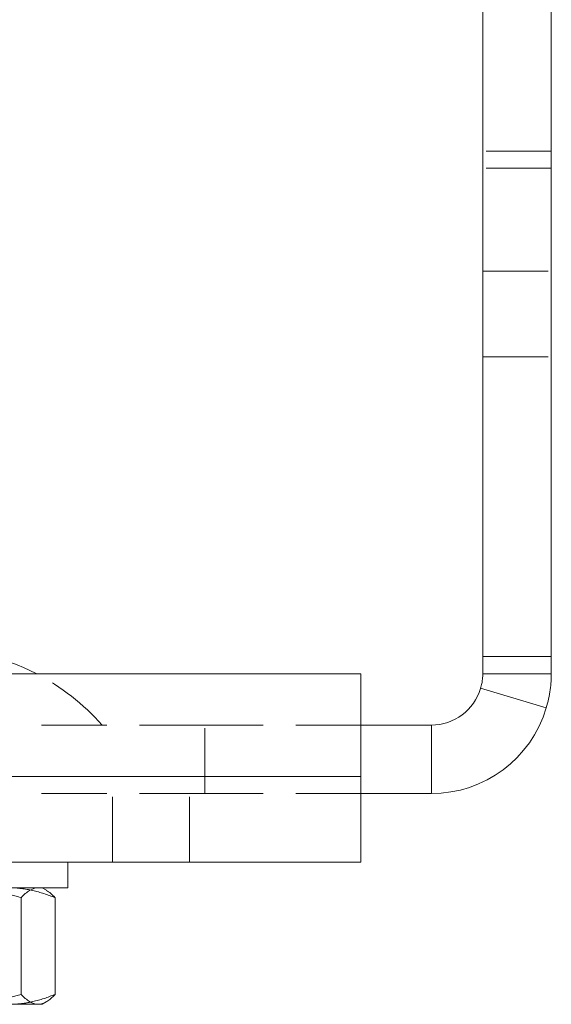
# Model space of a CAD drawing. Header units: millimetres. Extents: x 0 to 210, y 0 to 297.
# Tile 17 of 20: x 151 to 162, y 216 to 235. Entities that reach past the tile are written whole.
import ezdxf

# ---------------------------------------------------------------- set-up
doc = ezdxf.new("R2010")
doc.units = ezdxf.units.MM
doc.linetypes.add('HIDDEN', pattern=[1.905, 1.27, -0.635])

msp = doc.modelspace()

# ---------------------------------------------------------------- linework, layer by layer
at = {"color": 7, "linetype": 'Continuous', "lineweight": 15}
for p, q in [((160.458, 222.84), (160.458, 257.173)), ((161.791, 222.84), (161.791, 257.173)), ((160.458, 222.84), (161.791, 222.84)), ((160.458, 222.506), (160.458, 222.84)), ((161.791, 222.506), (161.791, 222.84)), ((158.089, 222.506), (134.756, 222.506)), ((158.089, 222.506), (158.089, 220.506)), ((160.458, 222.506), (161.791, 222.506)), ((161.694, 221.84), (160.416, 222.221)), ((159.458, 221.506), (158.089, 221.506)), ((159.458, 220.173), (159.458, 221.506)), ((158.089, 220.506), (134.756, 220.506)), ((158.089, 220.506), (158.089, 218.84)), ((159.458, 220.173), (158.089, 220.173)), ((158.089, 218.84), (134.756, 218.84)), ((152.387, 218.34), (152.387, 218.84)), ((147.053, 218.34), (152.387, 218.34)), ((151.969, 218.293), (151.887, 218.34)), ((151.479, 216.267), (151.479, 218.146)), ((152.14, 216.267), (152.14, 218.146)), ((151.887, 216.073), (151.968, 216.12)), ((150.269, 216.073), (151.81, 216.073)), ((151.81, 216.073), (151.887, 216.073))]:
    msp.add_line(p, q, dxfattribs=at)
at = {"color": 7, "linetype": 'HIDDEN', "lineweight": 0}
for p, q in [((161.791, 232.673), (160.458, 232.673)), ((161.791, 232.34), (160.458, 232.34)), ((160.458, 230.34), (161.791, 230.34)), ((160.458, 228.673), (161.791, 228.673)), ((155.053, 221.506), (134.756, 221.506)), ((155.053, 220.173), (155.053, 221.506)), ((158.089, 221.506), (155.053, 221.506)), ((159.458, 221.506), (159.458, 220.173)), ((158.089, 220.506), (134.756, 220.506)), ((155.053, 220.173), (134.756, 220.173)), ((153.256, 218.84), (153.256, 220.173)), ((154.756, 218.84), (154.756, 220.173)), ((158.089, 220.173), (155.053, 220.173))]:
    msp.add_line(p, q, dxfattribs=at)
at = {"color": 7, "linetype": 'Continuous', "lineweight": 15}
for centre, radius, start, end in [((149.72, 218.553), 4.454, 62.5899, 117.4101), ((159.458, 222.506), 1, 270, 343.3985), ((159.458, 222.506), 2.333, 270, 343.3985)]:
    msp.add_arc(centre, radius, start, end, dxfattribs=at)
at = {"color": 7, "linetype": 'HIDDEN', "lineweight": 0}
msp.add_arc((149.72, 218.553), 4.454, 41.5445, 62.5899, dxfattribs=at)
at = {"color": 7, "linetype": 'Continuous', "lineweight": 15}
for points, knots in [([(160.416, 222.221), (160.426, 222.254), (160.434, 222.286), (160.445, 222.345), (160.449, 222.372), (160.454, 222.418), (160.456, 222.439), (160.457, 222.476), (160.458, 222.492), (160.458, 222.506)], [0, 0, 0, 0, 0.25, 0.25, 0.5, 0.5, 0.75, 0.75, 1, 1, 1, 1]), ([(161.694, 221.84), (161.712, 221.899), (161.727, 221.959), (161.752, 222.077), (161.762, 222.136), (161.778, 222.25), (161.783, 222.305), (161.79, 222.41), (161.791, 222.46), (161.791, 222.506)], [0, 0, 0, 0, 0.25, 0.25, 0.5, 0.5, 0.75, 0.75, 1, 1, 1, 1]), ([(150.269, 218.34), (150.372, 218.34), (150.475, 218.335), (150.679, 218.318), (150.78, 218.304), (151.083, 218.254), (151.282, 218.205), (151.479, 218.146)], [0, 0, 0, 0, 0.25, 0.25, 0.5, 0.5, 1, 1, 1, 1]), ([(151.81, 218.34), (151.754, 218.34), (151.697, 218.321), (151.587, 218.253), (151.533, 218.205), (151.479, 218.146)], [0, 0, 0, 0, 0.5, 0.5, 1, 1, 1, 1]), ([(151.966, 218.289), (151.997, 218.271), (152.055, 218.236), (152.112, 218.176), (152.14, 218.146)], [0, 0, 0, 0, 0.515043, 1, 1, 1, 1]), ([(151.479, 216.267), (151.281, 216.208), (151.082, 216.159), (150.679, 216.092), (150.475, 216.073), (150.269, 216.073)], [0, 0, 0, 0, 0.5, 0.5, 1, 1, 1, 1]), ([(151.81, 216.073), (151.754, 216.073), (151.697, 216.092), (151.587, 216.16), (151.533, 216.208), (151.479, 216.267)], [0, 0, 0, 0, 0.5, 0.5, 1, 1, 1, 1]), ([(152.14, 216.267), (152.086, 216.208), (152.031, 216.159), (151.921, 216.091), (151.865, 216.073), (151.81, 216.073)], [0, 0, 0, 0, 0.5, 0.5, 1, 1, 1, 1])]:
    msp.add_open_spline(points, degree=3, knots=knots, dxfattribs=at)
at = {"color": 7, "linetype": 'HIDDEN', "lineweight": 0}
for points, knots in [([(152.14, 218.146), (151.996, 218.205), (151.851, 218.254), (151.558, 218.321), (151.41, 218.34), (151.261, 218.34)], [0, 0, 0, 0, 0.5, 0.5, 1, 1, 1, 1]), ([(151.261, 216.073), (151.335, 216.073), (151.41, 216.078), (151.558, 216.095), (151.632, 216.109), (151.852, 216.159), (151.997, 216.208), (152.14, 216.267)], [0, 0, 0, 0, 0.25, 0.25, 0.5, 0.5, 1, 1, 1, 1])]:
    msp.add_open_spline(points, degree=3, knots=knots, dxfattribs=at)

doc.saveas('drawing.dxf')
